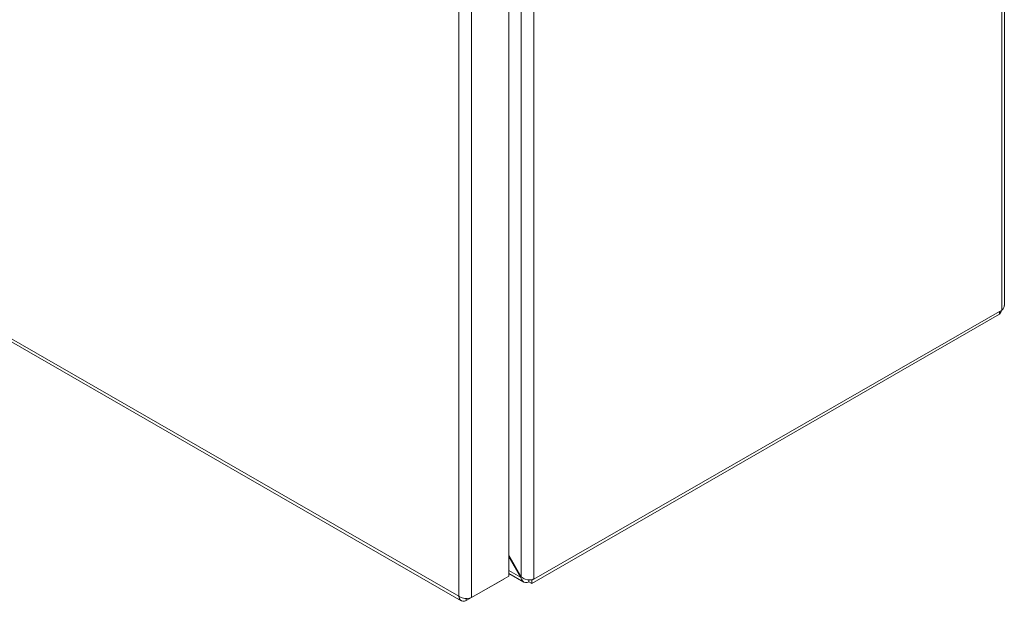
# Model space of a CAD drawing. Header units: inches. Extents: x 1 to 177, y 1 to 112.
# Tile 63 of 70: x 165 to 177, y 74 to 81. Entities that reach past the tile are written whole.
import ezdxf

# ---------------------------------------------------------------- set-up
doc = ezdxf.new("R2010")
doc.units = ezdxf.units.IN
doc.header["$LTSCALE"] = 10.666667
doc.header["$MEASUREMENT"] = 0
doc.layers.add('Visible (ANSI)', color=7, linetype='Continuous', lineweight=13)
doc.layers.add('Visible Narrow (ANSI)', color=7, linetype='Continuous', lineweight=18)

msp = doc.modelspace()

# ---------------------------------------------------------------- linework, layer by layer
at = {"layer": 'Visible (ANSI)'}
for p, q in [((176.918, 101.935), (176.918, 77.56)), ((171.083, 98.556), (171.083, 74.373)), ((153.774, 83.727), (170.522, 74.083)), ((171.353, 74.285), (176.861, 77.457)), ((176.887, 77.507), (171.379, 74.335)), ((176.861, 77.492), (176.861, 77.457)), ((171.23, 74.365), (171.083, 74.619)), ((171.083, 74.601), (171.222, 74.36)), ((170.582, 74.084), (171.023, 74.338)), ((171.083, 74.373), (170.642, 74.119)), ((171.023, 74.339), (171.023, 74.338)), ((171.26, 74.303), (171.083, 74.405)), ((171.23, 74.365), (171.222, 74.36)), ((171.353, 74.33), (171.353, 74.285)), ((171.379, 74.335), (171.375, 74.337)), ((171.379, 74.339), (171.379, 74.335)), ((171.353, 74.285), (171.319, 74.305)), ((170.582, 74.109), (170.582, 74.084))]:
    msp.add_line(p, q, dxfattribs=at)
for points in [[(176.861, 77.457), (176.869, 77.469), (176.878, 77.486), (176.884, 77.506)], [(171.319, 74.327), (171.319, 74.32), (171.319, 74.312), (171.319, 74.305)]]:
    msp.add_open_spline(points, degree=3, dxfattribs=at)
for points, knots in [([(176.917, 77.56), (176.918, 77.553), (176.916, 77.545), (176.913, 77.538), (176.908, 77.527), (176.899, 77.516), (176.887, 77.507)], [0.7853982, 0.7853982, 0.7853982, 0.7853982, 1.0950581, 1.0950581, 1.0950581, 1.5707963, 1.5707963, 1.5707963, 1.5707963]), ([(171.222, 74.36), (171.23, 74.326), (171.252, 74.3), (171.279, 74.296), (171.292, 74.294), (171.306, 74.297), (171.319, 74.305)], [-1.570796, -1.570796, -1.570796, -1.570796, -0.520146, -0.520146, -0.520146, 0, 0, 0, 0]), ([(171.379, 74.339), (171.353, 74.324), (171.312, 74.323), (171.277, 74.337), (171.259, 74.343), (171.243, 74.353), (171.23, 74.365)], [0, 0, 0, 0, 1.050651, 1.050651, 1.050651, 1.570796, 1.570796, 1.570796, 1.570796]), ([(170.493, 74.135), (170.496, 74.102), (170.516, 74.079), (170.543, 74.076), (170.555, 74.075), (170.568, 74.078), (170.582, 74.084)], [0, 0, 0, 0, 1.095058, 1.095058, 1.095058, 1.570796, 1.570796, 1.570796, 1.570796]), ([(170.642, 74.119), (170.615, 74.107), (170.572, 74.105), (170.535, 74.116), (170.519, 74.12), (170.505, 74.127), (170.493, 74.135)], [0, 0, 0, 0, 1.095058, 1.095058, 1.095058, 1.570796, 1.570796, 1.570796, 1.570796])]:
    msp.add_open_spline(points, degree=3, knots=knots, dxfattribs=at)
at = {"layer": 'Visible Narrow (ANSI)'}
for p, q in [((176.887, 77.507), (176.887, 101.903)), ((171.23, 74.365), (171.23, 98.701)), ((171.379, 98.727), (171.379, 74.339)), ((170.493, 74.135), (170.493, 98.285)), ((170.642, 98.302), (170.642, 74.119)), ((153.76, 83.772), (170.493, 74.135)), ((171.083, 74.44), (171.222, 74.36))]:
    msp.add_line(p, q, dxfattribs=at)

doc.saveas('drawing.dxf')
